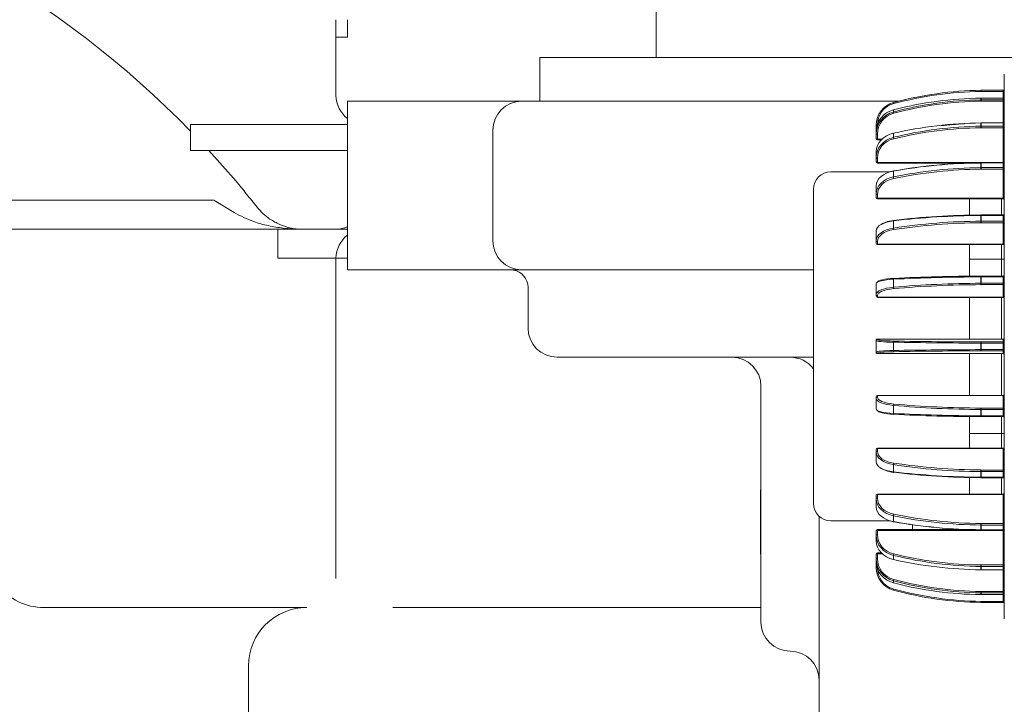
# Model space of a CAD drawing. Header units: millimetres. Extents: x 2665 to 40538, y 289 to 6965.
# Tile 34 of 68: x 4954 to 5124, y 5104 to 5222. Entities that reach past the tile are written whole.
import ezdxf

# ---------------------------------------------------------------- set-up
doc = ezdxf.new("R2010")
doc.units = ezdxf.units.MM
doc.header["$LTSCALE"] = 10

# ---------------------------------------------------------------- blocks, each defined once
blk = doc.blocks.new('top')
at = {"color": 7, "linetype": 'Continuous', "lineweight": 15}
for p, q in [((15606.76, 4416.13), (15606.76, 4401.13)), ((15551.76, 4404.63), (15551.76, 4407.63)), ((15553.76, 4407.63), (15553.76, 4404.63)), ((15551.76, 4404.63), (15551.76, 4394.63)), ((15553.76, 4404.63), (15551.76, 4404.63)), ((15586.76, 4401.13), (15586.76, 4393.63)), ((15586.76, 4401.13), (15669.19, 4401.13)), ((15666.56, 4396.5), (15666.56, 4398.29)), ((15662.58, 4395.5), (15662.58, 4395.31)), ((15662.58, 4395.5), (15666.36, 4395.5)), ((15666.36, 4395.31), (15662.58, 4395.31)), ((15666.36, 4395.5), (15666.36, 4395.31)), ((15666.56, 4390.63), (15666.56, 4396.5)), ((15553.76, 4393.63), (15553.76, 4388.63)), ((15553.76, 4393.63), (15573.79, 4393.63)), ((15573.79, 4393.63), (15583.66, 4393.63)), ((15583.66, 4393.63), (15648.44, 4393.63)), ((15662.53, 4393.85), (15662.53, 4394.14)), ((15666.36, 4394.15), (15662.58, 4394.15)), ((15662.58, 4394.14), (15662.58, 4393.85)), ((15666.36, 4394.14), (15662.58, 4394.14)), ((15662.58, 4393.85), (15666.36, 4393.85)), ((15662.58, 4393.85), (15662.58, 4393.62)), ((15666.36, 4393.62), (15662.58, 4393.62)), ((15666.36, 4393.85), (15666.36, 4394.14)), ((15666.36, 4393.85), (15666.36, 4393.62)), ((15647.5, 4392.14), (15647.5, 4391.77)), ((15666.56, 4384.51), (15666.56, 4390.63)), ((15526.76, 4389.63), (15526.76, 4385.13)), ((15553.76, 4389.63), (15526.76, 4389.63)), ((15553.76, 4388.63), (15553.76, 4369.63)), ((15578.72, 4388.63), (15578.72, 4369.63)), ((15644.56, 4388.7), (15644.56, 4389.52)), ((15662.53, 4389.32), (15662.53, 4389.88)), ((15666.36, 4389.91), (15662.58, 4389.91)), ((15662.58, 4389.88), (15662.58, 4389.32)), ((15666.36, 4389.88), (15662.58, 4389.88)), ((15662.58, 4389.32), (15666.36, 4389.32)), ((15662.58, 4389.32), (15662.58, 4389.06)), ((15666.36, 4389.06), (15662.58, 4389.06)), ((15666.36, 4389.32), (15666.36, 4389.88)), ((15666.36, 4389.32), (15666.36, 4389.06)), ((15666.36, 4383.11), (15666.36, 4389.06)), ((15644.56, 4387.97), (15644.56, 4388.48)), ((15644.56, 4387.16), (15644.56, 4387.97)), ((15644.76, 4387.94), (15644.76, 4387.12)), ((15644.76, 4386.96), (15645.4, 4386.96)), ((15647.5, 4388.13), (15647.5, 4387.41)), ((15553.76, 4385.13), (15526.76, 4385.13)), ((15529.94, 4385.13), (15534.6, 4379.86)), ((15644.56, 4383.94), (15644.56, 4384.92)), ((15644.56, 4383.19), (15644.56, 4383.94)), ((15644.76, 4383.85), (15644.76, 4383.11)), ((15666.56, 4381.02), (15666.56, 4384.51)), ((15644.76, 4383.11), (15666.36, 4383.11)), ((15644.76, 4382.99), (15644.76, 4383.02)), ((15644.76, 4382.99), (15661.6, 4382.99)), ((15662.53, 4382.21), (15662.53, 4383.01)), ((15666.36, 4383.07), (15662.58, 4383.07)), ((15662.58, 4383.01), (15662.58, 4382.21)), ((15666.36, 4383.01), (15662.58, 4383.01)), ((15662.58, 4382.21), (15666.36, 4382.21)), ((15662.58, 4382.21), (15662.58, 4381.94)), ((15666.36, 4381.94), (15662.58, 4381.94)), ((15666.36, 4382.21), (15666.36, 4383.01)), ((15666.36, 4382.21), (15666.36, 4381.94)), ((15666.36, 4376.94), (15666.36, 4381.94)), ((15646.97, 4381.5), (15636.76, 4381.5)), ((15647.5, 4381.62), (15647.5, 4380.61)), ((15666.56, 4378.29), (15666.56, 4381.02)), ((15633.76, 4324.5), (15633.76, 4378.5)), ((15644.56, 4377.7), (15644.56, 4379.08)), ((15644.56, 4377.07), (15644.56, 4377.7)), ((15644.76, 4377.56), (15644.76, 4376.94)), ((15644.76, 4376.94), (15666.36, 4376.94)), ((15644.76, 4376.87), (15666.36, 4376.87)), ((15660.56, 4374.04), (15660.56, 4376.93)), ((15666.56, 4378.29), (15666.56, 4377.5)), ((15666.56, 4377.5), (15666.56, 4371.5)), ((15341.76, 4376.63), (15530.78, 4376.63)), ((15534.29, 4374.48), (15530.78, 4376.63)), ((15662.53, 4373.01), (15662.53, 4373.98)), ((15666.36, 4374.08), (15662.58, 4374.08)), ((15662.58, 4373.98), (15662.58, 4373.01)), ((15666.36, 4373.98), (15662.58, 4373.98)), ((15666.36, 4373.01), (15666.36, 4373.98)), ((15481.76, 4371.63), (15541.76, 4371.63)), ((15541.76, 4371.63), (15541.76, 4366.63)), ((15541.76, 4371.63), (15553.76, 4371.63)), ((15647.5, 4373.06), (15647.5, 4371.82)), ((15662.58, 4373.01), (15666.36, 4373.01)), ((15662.58, 4373.01), (15662.58, 4372.74)), ((15666.36, 4372.74), (15662.58, 4372.74)), ((15666.36, 4373.01), (15666.36, 4372.74)), ((15666.36, 4369.03), (15666.36, 4372.74)), ((15644.56, 4369.66), (15644.56, 4371.35)), ((15666.56, 4326.5), (15666.56, 4371.5)), ((15553.76, 4369.63), (15553.76, 4364.63)), ((15644.56, 4369.2), (15644.56, 4369.66)), ((15644.76, 4369.5), (15644.76, 4369.03)), ((15644.76, 4369.03), (15666.36, 4369.03)), ((15644.76, 4369.03), (15644.76, 4369)), ((15644.76, 4369), (15666.36, 4369)), ((15660.56, 4366.5), (15660.56, 4369)), ((15551.76, 4366.63), (15541.76, 4366.63)), ((15551.76, 4366.63), (15551.76, 4311.63)), ((15666.06, 4366.5), (15660.56, 4366.5)), ((15660.56, 4363.56), (15660.56, 4366.5)), ((15666.06, 4366.5), (15666.56, 4366.5)), ((15573.79, 4364.63), (15553.76, 4364.63)), ((15583.66, 4364.63), (15573.79, 4364.63)), ((15633.76, 4364.63), (15583.66, 4364.63)), ((15662.53, 4362.34), (15662.53, 4363.43)), ((15666.36, 4363.58), (15662.58, 4363.58)), ((15662.58, 4363.43), (15662.58, 4362.34)), ((15666.36, 4363.43), (15662.58, 4363.43)), ((15666.36, 4362.34), (15666.36, 4363.43)), ((15584.76, 4361.63), (15584.76, 4354.63)), ((15644.56, 4360.4), (15644.56, 4362.28)), ((15647.5, 4363.03), (15647.5, 4361.65)), ((15662.58, 4362.34), (15662.58, 4362.1)), ((15662.58, 4362.34), (15666.36, 4362.34)), ((15666.36, 4362.1), (15662.58, 4362.1)), ((15666.36, 4362.34), (15666.36, 4362.1)), ((15666.36, 4359.94), (15666.36, 4362.1)), ((15644.56, 4360.12), (15644.56, 4360.4)), ((15644.76, 4360.21), (15644.76, 4359.94)), ((15644.76, 4359.94), (15666.36, 4359.94)), ((15644.76, 4359.92), (15666.36, 4359.92)), ((15660.56, 4352.73), (15660.56, 4359.92)), ((15644.56, 4352.47), (15644.56, 4352.53)), ((15644.56, 4350.52), (15644.56, 4352.47)), ((15666.36, 4352.73), (15644.76, 4352.73)), ((15644.76, 4352.73), (15644.76, 4352.67)), ((15666.36, 4352.73), (15644.76, 4352.73)), ((15647.5, 4352.21), (15647.5, 4350.78)), ((15662.53, 4350.93), (15662.53, 4352.06)), ((15662.58, 4352.26), (15666.36, 4352.26)), ((15662.58, 4352.26), (15662.58, 4352.06)), ((15662.58, 4352.06), (15662.58, 4350.93)), ((15666.36, 4352.06), (15662.58, 4352.06)), ((15666.36, 4352.26), (15666.36, 4352.73)), ((15666.36, 4352.26), (15666.36, 4352.06)), ((15666.56, 4352.06), (15666.36, 4352.06)), ((15666.36, 4350.93), (15666.36, 4352.06)), ((15644.56, 4350.46), (15644.56, 4350.52)), ((15644.76, 4350.32), (15644.76, 4350.26)), ((15644.76, 4350.26), (15666.36, 4350.26)), ((15644.76, 4350.26), (15666.36, 4350.26)), ((15660.56, 4343.07), (15660.56, 4350.26)), ((15662.58, 4350.93), (15662.58, 4350.73)), ((15662.58, 4350.93), (15666.36, 4350.93)), ((15666.36, 4350.73), (15662.58, 4350.73)), ((15666.36, 4350.93), (15666.56, 4350.93)), ((15666.36, 4350.93), (15666.36, 4350.73)), ((15666.36, 4350.26), (15666.36, 4350.73)), ((15633.76, 4349.63), (15589.76, 4349.63)), ((15624.76, 4316.63), (15624.76, 4344.63)), ((15666.36, 4343.07), (15644.76, 4343.07)), ((15644.76, 4343.06), (15644.76, 4342.79)), ((15666.36, 4343.06), (15644.76, 4343.06)), ((15666.36, 4340.89), (15666.36, 4343.06)), ((15644.56, 4342.6), (15644.56, 4342.87)), ((15644.56, 4340.71), (15644.56, 4342.6)), ((15647.5, 4341.34), (15647.5, 4339.97)), ((15662.53, 4339.56), (15662.53, 4340.65)), ((15662.58, 4340.89), (15666.36, 4340.89)), ((15662.58, 4340.89), (15662.58, 4340.65)), ((15666.36, 4340.65), (15662.58, 4340.65)), ((15662.58, 4340.65), (15662.58, 4339.56)), ((15662.58, 4339.56), (15666.36, 4339.56)), ((15666.36, 4340.89), (15666.36, 4340.65)), ((15666.36, 4339.56), (15666.36, 4340.65)), ((15660.56, 4336.5), (15660.56, 4339.43)), ((15662.58, 4339.42), (15666.36, 4339.42)), ((15660.56, 4336.5), (15666.06, 4336.5)), ((15660.56, 4333.99), (15660.56, 4336.5)), ((15666.06, 4336.5), (15666.56, 4336.5)), ((15644.56, 4333.33), (15644.56, 4333.79)), ((15644.56, 4331.64), (15644.56, 4333.33)), ((15666.36, 4333.99), (15644.76, 4333.99)), ((15644.76, 4333.96), (15644.76, 4333.49)), ((15666.36, 4333.96), (15644.76, 4333.96)), ((15666.36, 4330.25), (15666.36, 4333.96)), ((15647.5, 4331.17), (15647.5, 4329.93)), ((15662.53, 4329.01), (15662.53, 4329.98)), ((15662.58, 4330.25), (15662.58, 4329.98)), ((15662.58, 4330.25), (15666.36, 4330.25)), ((15666.36, 4329.98), (15662.58, 4329.98)), ((15662.58, 4329.98), (15662.58, 4329.01)), ((15666.36, 4330.25), (15666.36, 4329.98)), ((15666.36, 4329.01), (15666.36, 4329.98)), ((15660.56, 4326.12), (15660.56, 4328.95)), ((15662.58, 4329.01), (15666.36, 4329.01)), ((15662.58, 4328.91), (15666.36, 4328.91)), ((15624.67, 4316.63), (15624.67, 4326.63)), ((15666.36, 4326.12), (15644.76, 4326.12)), ((15644.76, 4326.05), (15644.76, 4325.43)), ((15666.36, 4326.05), (15644.76, 4326.05)), ((15666.36, 4321.05), (15666.36, 4326.05)), ((15666.56, 4324.7), (15666.56, 4326.5)), ((15644.56, 4325.3), (15644.56, 4325.92)), ((15644.56, 4323.92), (15644.56, 4325.3)), ((15666.56, 4321.97), (15666.56, 4324.7)), ((15634.76, 4287.63), (15634.76, 4322.26)), ((15636.76, 4321.5), (15646.97, 4321.5)), ((15647.5, 4322.38), (15647.5, 4321.37)), ((15662.58, 4321.05), (15666.36, 4321.05)), ((15662.58, 4321.05), (15662.58, 4320.78)), ((15666.36, 4321.05), (15666.36, 4320.78)), ((15666.56, 4318.48), (15666.56, 4321.97)), ((15644.56, 4319.05), (15644.56, 4319.8)), ((15661.6, 4320), (15644.76, 4320)), ((15644.76, 4319.88), (15644.76, 4319.14)), ((15666.36, 4319.88), (15644.76, 4319.88)), ((15662.53, 4319.98), (15662.53, 4320.78)), ((15666.36, 4320.78), (15662.58, 4320.78)), ((15662.58, 4320.78), (15662.58, 4319.98)), ((15662.58, 4319.98), (15666.36, 4319.98)), ((15662.58, 4319.93), (15666.36, 4319.93)), ((15666.36, 4319.98), (15666.36, 4320.78)), ((15666.36, 4313.93), (15666.36, 4319.88)), ((15644.56, 4318.08), (15644.56, 4319.05)), ((15666.56, 4312.36), (15666.56, 4318.48)), ((15624.76, 4304.13), (15624.76, 4316.63)), ((15644.56, 4315.02), (15644.56, 4315.83)), ((15645.4, 4316.03), (15644.76, 4316.03)), ((15644.76, 4315.87), (15644.76, 4315.05)), ((15644.56, 4314.51), (15644.56, 4315.02)), ((15644.56, 4313.47), (15644.56, 4314.3)), ((15647.5, 4315.58), (15647.5, 4314.86)), ((15662.53, 4313.11), (15662.53, 4313.67)), ((15662.58, 4313.93), (15666.36, 4313.93)), ((15662.58, 4313.93), (15662.58, 4313.67)), ((15666.36, 4313.67), (15662.58, 4313.67)), ((15662.58, 4313.67), (15662.58, 4313.11)), ((15662.58, 4313.11), (15666.36, 4313.11)), ((15662.58, 4313.08), (15666.36, 4313.08)), ((15666.36, 4313.93), (15666.36, 4313.67)), ((15666.36, 4313.11), (15666.36, 4313.67)), ((15647.5, 4311.22), (15647.5, 4310.85)), ((15666.56, 4311.5), (15666.56, 4312.36)), ((15666.56, 4311.5), (15666.56, 4305.5)), ((15662.53, 4308.85), (15662.53, 4309.14)), ((15662.58, 4309.37), (15666.36, 4309.37)), ((15662.58, 4309.37), (15662.58, 4309.14)), ((15666.36, 4309.14), (15662.58, 4309.14)), ((15662.58, 4309.14), (15662.58, 4308.85)), ((15666.36, 4309.37), (15666.36, 4309.14)), ((15666.36, 4308.85), (15666.36, 4309.14)), ((15662.58, 4308.85), (15666.36, 4308.85)), ((15662.58, 4308.84), (15666.36, 4308.84)), ((15662.58, 4307.68), (15666.36, 4307.68)), ((15662.58, 4307.68), (15662.58, 4307.5)), ((15666.36, 4307.5), (15662.58, 4307.5)), ((15666.36, 4307.68), (15666.36, 4307.5)), ((15541.76, 4306.63), (15501.56, 4306.63)), ((15546.76, 4306.63), (15541.76, 4306.63)), ((15624.76, 4306.63), (15561.53, 4306.63)), ((15666.56, 4305.5), (15666.56, 4304.7)), ((15536.76, 4274.13), (15536.76, 4296.63))]:
    blk.add_line(p, q, dxfattribs=at)
at = {"color": 8, "linetype": 'Continuous', "lineweight": 15}
for p, q in [((15666.36, 4394.15), (15666.36, 4395.31)), ((15662.58, 4394.15), (15662.58, 4394.14)), ((15666.36, 4394.15), (15666.36, 4394.14)), ((15666.36, 4389.91), (15666.36, 4393.62)), ((15662.58, 4389.91), (15662.58, 4389.88)), ((15666.36, 4389.91), (15666.36, 4389.88)), ((15644.76, 4387.12), (15645.56, 4387.12)), ((15644.76, 4387.12), (15644.76, 4386.96)), ((15644.76, 4383.11), (15644.76, 4382.99)), ((15662.58, 4383.07), (15662.58, 4383.01)), ((15666.36, 4383.11), (15666.36, 4383.07)), ((15666.36, 4383.07), (15666.36, 4383.01)), ((15644.76, 4376.94), (15644.76, 4376.87)), ((15666.06, 4374.08), (15666.06, 4376.87)), ((15666.36, 4376.94), (15666.36, 4376.87)), ((15662.58, 4374.08), (15662.58, 4373.98)), ((15666.36, 4374.08), (15666.36, 4373.98)), ((15666.06, 4366.5), (15666.06, 4369)), ((15666.36, 4369.03), (15666.36, 4369)), ((15553.76, 4366.63), (15551.76, 4366.63)), ((15666.06, 4363.58), (15666.06, 4366.5)), ((15662.58, 4363.58), (15662.58, 4363.43)), ((15666.36, 4363.58), (15666.36, 4363.43)), ((15644.76, 4359.94), (15644.76, 4359.92)), ((15666.06, 4352.73), (15666.06, 4359.92)), ((15666.36, 4359.94), (15666.36, 4359.92)), ((15644.76, 4352.73), (15644.76, 4352.73)), ((15666.36, 4352.73), (15666.36, 4352.73)), ((15644.76, 4350.26), (15644.76, 4350.26)), ((15666.06, 4343.07), (15666.06, 4350.26)), ((15666.36, 4350.26), (15666.36, 4350.26)), ((15633.76, 4349.59), (15633.32, 4349.63)), ((15644.76, 4343.07), (15644.76, 4343.06)), ((15666.36, 4343.07), (15666.36, 4343.06)), ((15662.58, 4339.56), (15662.58, 4339.42)), ((15666.36, 4339.56), (15666.36, 4339.42)), ((15666.06, 4336.5), (15666.06, 4339.42)), ((15666.06, 4333.99), (15666.06, 4336.5)), ((15644.76, 4333.99), (15644.76, 4333.96)), ((15666.36, 4333.99), (15666.36, 4333.96)), ((15662.58, 4329.01), (15662.58, 4328.91)), ((15666.06, 4326.12), (15666.06, 4328.91)), ((15666.36, 4329.01), (15666.36, 4328.91)), ((15624.67, 4326.63), (15624.76, 4327.21)), ((15624.67, 4326.63), (15624.76, 4326.63)), ((15644.76, 4326.12), (15644.76, 4326.05)), ((15666.36, 4326.12), (15666.36, 4326.05)), ((15644.76, 4320), (15644.76, 4319.88)), ((15650.78, 4320), (15650.78, 4320.84)), ((15662.58, 4319.98), (15662.58, 4319.93)), ((15666.36, 4319.98), (15666.36, 4319.93)), ((15666.36, 4319.93), (15666.36, 4319.88)), ((15624.67, 4316.63), (15624.76, 4316.63)), ((15644.76, 4316.03), (15644.76, 4315.87)), ((15645.56, 4315.87), (15644.76, 4315.87)), ((15662.58, 4313.11), (15662.58, 4313.08)), ((15666.36, 4313.11), (15666.36, 4313.08)), ((15666.36, 4309.37), (15666.36, 4313.08)), ((15662.58, 4308.85), (15662.58, 4308.84)), ((15666.36, 4308.85), (15666.36, 4308.84)), ((15666.36, 4307.68), (15666.36, 4308.84))]:
    blk.add_line(p, q, dxfattribs=at)
at = {"color": 7, "linetype": 'Continuous', "lineweight": 15, "flags": 128}
for points in [[(15662.53, 4394.15), (15662.53, 4394.15), (15662.53, 4394.14)], [(15644.56, 4388.7), (15644.56, 4388.66), (15644.56, 4388.65)], [(15666.36, 4389.06), (15666.4, 4389.06), (15666.43, 4389.05), (15666.47, 4389.04), (15666.5, 4389.03), (15666.52, 4389.02), (15666.54, 4389), (15666.55, 4388.99), (15666.56, 4388.97)], [(15644.56, 4383.94), (15644.56, 4383.92), (15644.57, 4383.91), (15644.59, 4383.89), (15644.62, 4383.88), (15644.65, 4383.87), (15644.68, 4383.86), (15644.72, 4383.85), (15644.76, 4383.85)], [(15644.76, 4383.11), (15644.72, 4383.11), (15644.68, 4383.11), (15644.65, 4383.12), (15644.62, 4383.13), (15644.59, 4383.15), (15644.57, 4383.16), (15644.56, 4383.18), (15644.56, 4383.19)], [(15666.36, 4381.94), (15666.4, 4381.94), (15666.43, 4381.93), (15666.47, 4381.92), (15666.5, 4381.9), (15666.52, 4381.88), (15666.54, 4381.86), (15666.55, 4381.83), (15666.56, 4381.81)], [(15647.56, 4381.63), (15647.55, 4381.65), (15647.54, 4381.67), (15647.53, 4381.68), (15647.52, 4381.68), (15647.51, 4381.67), (15647.51, 4381.66), (15647.51, 4381.64), (15647.5, 4381.62)], [(15644.56, 4377.7), (15644.56, 4377.67), (15644.57, 4377.65), (15644.59, 4377.62), (15644.62, 4377.6), (15644.65, 4377.59), (15644.68, 4377.57), (15644.72, 4377.57), (15644.76, 4377.56)], [(15644.76, 4376.94), (15644.72, 4376.94), (15644.68, 4376.95), (15644.65, 4376.96), (15644.62, 4376.98), (15644.59, 4377), (15644.57, 4377.02), (15644.56, 4377.04), (15644.56, 4377.07)], [(15666.36, 4376.94), (15666.4, 4376.93), (15666.43, 4376.93), (15666.47, 4376.92), (15666.5, 4376.9), (15666.52, 4376.88), (15666.54, 4376.86), (15666.55, 4376.83), (15666.56, 4376.81)], [(15666.56, 4374.08), (15666.55, 4374.06), (15666.54, 4374.05), (15666.52, 4374.03), (15666.5, 4374.01), (15666.47, 4374), (15666.43, 4373.99), (15666.4, 4373.99), (15666.36, 4373.98)], [(15647.56, 4373.14), (15647.55, 4373.15), (15647.54, 4373.16), (15647.53, 4373.16), (15647.52, 4373.15), (15647.51, 4373.14), (15647.51, 4373.11), (15647.51, 4373.09), (15647.5, 4373.06)], [(15666.36, 4373.01), (15666.4, 4373.01), (15666.43, 4373.02), (15666.47, 4373.02), (15666.5, 4373.04), (15666.52, 4373.05), (15666.54, 4373.07), (15666.55, 4373.09), (15666.56, 4373.11)], [(15647.56, 4363.17), (15647.55, 4363.18), (15647.54, 4363.17), (15647.53, 4363.16), (15647.52, 4363.15), (15647.51, 4363.12), (15647.51, 4363.09), (15647.51, 4363.06), (15647.5, 4363.03)], [(15647.5, 4339.97), (15647.51, 4339.93), (15647.51, 4339.9), (15647.51, 4339.87), (15647.52, 4339.85), (15647.53, 4339.83), (15647.54, 4339.82), (15647.55, 4339.82), (15647.56, 4339.82)], [(15647.5, 4329.93), (15647.51, 4329.9), (15647.51, 4329.88), (15647.51, 4329.86), (15647.52, 4329.84), (15647.53, 4329.83), (15647.54, 4329.83), (15647.55, 4329.84), (15647.56, 4329.85)], [(15666.56, 4329.88), (15666.55, 4329.9), (15666.54, 4329.92), (15666.52, 4329.94), (15666.5, 4329.95), (15666.47, 4329.97), (15666.43, 4329.98), (15666.4, 4329.98), (15666.36, 4329.98)], [(15666.36, 4329.01), (15666.4, 4329.01), (15666.43, 4329), (15666.47, 4328.99), (15666.5, 4328.98), (15666.52, 4328.96), (15666.54, 4328.95), (15666.55, 4328.93), (15666.56, 4328.91)], [(15644.56, 4325.92), (15644.56, 4325.95), (15644.57, 4325.97), (15644.59, 4326), (15644.62, 4326.02), (15644.65, 4326.03), (15644.68, 4326.04), (15644.72, 4326.05), (15644.76, 4326.05)], [(15666.56, 4326.19), (15666.55, 4326.16), (15666.54, 4326.14), (15666.52, 4326.11), (15666.5, 4326.09), (15666.47, 4326.08), (15666.43, 4326.06), (15666.4, 4326.06), (15666.36, 4326.05)], [(15644.76, 4325.43), (15644.72, 4325.43), (15644.68, 4325.42), (15644.65, 4325.41), (15644.62, 4325.39), (15644.59, 4325.37), (15644.57, 4325.35), (15644.56, 4325.32), (15644.56, 4325.3)], [(15647.5, 4321.37), (15647.51, 4321.35), (15647.51, 4321.33), (15647.51, 4321.32), (15647.52, 4321.31), (15647.53, 4321.31), (15647.54, 4321.32), (15647.55, 4321.34), (15647.56, 4321.36)], [(15666.56, 4321.19), (15666.55, 4321.16), (15666.54, 4321.14), (15666.52, 4321.11), (15666.5, 4321.09), (15666.47, 4321.08), (15666.43, 4321.06), (15666.4, 4321.06), (15666.36, 4321.05)], [(15644.56, 4319.8), (15644.56, 4319.81), (15644.57, 4319.83), (15644.59, 4319.85), (15644.62, 4319.86), (15644.65, 4319.87), (15644.68, 4319.88), (15644.72, 4319.88), (15644.76, 4319.88)], [(15644.76, 4319.14), (15644.72, 4319.14), (15644.68, 4319.13), (15644.65, 4319.12), (15644.62, 4319.11), (15644.59, 4319.1), (15644.57, 4319.08), (15644.56, 4319.07), (15644.56, 4319.05)], [(15644.56, 4314.34), (15644.56, 4314.33), (15644.56, 4314.3)], [(15666.56, 4314.02), (15666.55, 4314), (15666.54, 4313.99), (15666.52, 4313.97), (15666.5, 4313.96), (15666.47, 4313.95), (15666.43, 4313.94), (15666.4, 4313.93), (15666.36, 4313.93)], [(15662.53, 4308.85), (15662.53, 4308.84), (15662.53, 4308.84)]]:
    blk.add_lwpolyline(points, dxfattribs=at)
at = {"color": 8, "linetype": 'Continuous', "lineweight": 15, "flags": 128}
for points in [[(15644.56, 4388.7), (15644.56, 4388.7), (15644.56, 4388.7)], [(15644.56, 4314.3), (15644.56, 4314.29), (15644.56, 4314.29)]]:
    blk.add_lwpolyline(points, dxfattribs=at)
at = {"color": 7, "linetype": 'Continuous', "lineweight": 15}
for centre, radius, start, end in [((15406.76, 4271.63), 167.5, 44.2405, 237.4991), ((15663.31, 4335.5), 60, 90.7406, 105.2707), ((15663.31, 4335.51), 59.8, 90.7406, 105.2707), ((15617.22, 4394.77), 45.32, 0.6824, 0.9172), ((15662.58, 4391.5), 4, 90, 90.7406), ((15662.58, 4391.51), 3.8, 90, 90.7406), ((15666.36, 4395.7), 0.2, 270, 0), ((15666.41, 4396.02), 0.714, 265.9991, 282.1503), ((15556.76, 4394.63), 5, 180, 233.1301), ((15583.69, 4388.66), 4.97, 90.3802, 180.375), ((15705.04, 4394.21), 42.51, 180.4873, 180.7987), ((15666.36, 4394.35), 0.2, 270, 0), ((15666.36, 4394.34), 0.197, 269.0167, 359.003), ((15666.36, 4394.05), 0.197, 269.0167, 359.003), ((15666.41, 4393.33), 0.296, 59.1842, 99.3683), ((15648.56, 4389.52), 4, 105.2707, 180), ((15648.56, 4389.54), 3.8, 105.2707, 180), ((15645.22, 4392.61), 2.41, 14.2086, 18.6416), ((15649.4, 4392.1), 1.92, 189.7866, 196.6533), ((15662.88, 4389.89), 0.352, 176.8621, 181.2266), ((15689.13, 4389.45), 26.6, 180.2893, 180.8508), ((15666.36, 4390.11), 0.2, 270, 0), ((15666.37, 4390.07), 0.188, 266.1794, 355.6144), ((15666.37, 4389.51), 0.188, 266.1817, 355.6121), ((15644.71, 4388.23), 0.296, 239.1996, 279.3601), ((15644.71, 4387.42), 0.296, 239.1996, 279.3601), ((15644.75, 4387.16), 0.197, 181.0121, 270.9745), ((15648.75, 4387.54), 1.25, 185.7199, 197.6679), ((15644.75, 4383.21), 0.188, 184.4038, 273.8108), ((15663.37, 4383.02), 0.837, 177.1199, 181.1314), ((15682.87, 4382.27), 20.33, 180.1615, 180.9292), ((15666.36, 4383.27), 0.2, 270, 0), ((15666.38, 4383.18), 0.178, 261.9449, 348.5931), ((15666.38, 4382.39), 0.178, 261.9399, 348.5953), ((15636.76, 4378.5), 3, 90, 180), ((15648.48, 4380.66), 0.976, 183.1158, 199.1711), ((15644.76, 4377.07), 0.2, 180, 270), ((15666.36, 4376.67), 0.2, 0, 90), ((15666.36, 4374.28), 0.2, 270, 0), ((15551.76, 4376.63), 5, 270, 293.5782), ((15648.23, 4371.83), 0.728, 180.7803, 201.9461), ((15677.27, 4373.02), 14.74, 180.0429, 181.0755), ((15666.37, 4372.56), 0.185, 5.8588, 94.8702), ((15556.76, 4366.63), 5, 126.8699, 180), ((15583.69, 4369.6), 4.97, 179.625, 269.6199), ((15644.74, 4369.68), 0.185, 185.8764, 274.861), ((15644.74, 4369.22), 0.185, 185.8725, 274.8649), ((15666.37, 4368.85), 0.185, 5.8627, 94.8663), ((15666.36, 4368.8), 0.2, 0, 90), ((15581.76, 4361.63), 3, 0, 81.0321), ((15666.36, 4363.78), 0.2, 270, 0), ((15666.4, 4363.66), 0.237, 258.6252, 310.3976), ((15647.99, 4361.63), 0.482, 177.7185, 207.1454), ((15671.83, 4362.32), 9.3, 179.8752, 181.3588), ((15666.4, 4362.57), 0.237, 258.6221, 310.4047), ((15666.36, 4361.9), 0.195, 1.6514, 91.5787), ((15644.75, 4360.4), 0.195, 181.6645, 271.5741), ((15644.75, 4360.13), 0.195, 181.6645, 271.5741), ((15666.36, 4359.74), 0.195, 1.6514, 91.5787), ((15666.36, 4359.72), 0.2, 0, 90), ((15589.76, 4354.63), 5, 180, 270), ((15644.76, 4352.53), 0.2, 90, 180), ((15644.76, 4352.53), 0.2, 89.9259, 179.9267), ((15644.76, 4352.47), 0.2, 89.9259, 179.9267), ((15647.77, 4352.25), 0.265, 142.3384, 188.0787), ((15667.13, 4352.1), 4.6, 178.0132, 180.4975), ((15666.36, 4352.93), 0.2, 270, 0), ((15666.36, 4352.93), 0.2, 269.9216, 359.9395), ((15666.36, 4352.46), 0.2, 269.9216, 359.9395), ((15644.76, 4350.52), 0.2, 180.0745, 270.0708), ((15644.76, 4350.46), 0.2, 180.0733, 270.0741), ((15647.77, 4350.74), 0.265, 171.9204, 217.6626), ((15667.13, 4350.89), 4.6, 179.5023, 181.987), ((15666.36, 4350.53), 0.2, 0.0596, 90.0772), ((15666.36, 4350.06), 0.2, 0, 90), ((15666.36, 4350.06), 0.2, 0.0596, 90.0772), ((15619.76, 4344.63), 5, 0, 90), ((15629.76, 4344.63), 5, 36.8699, 90), ((15644.76, 4342.87), 0.2, 90, 180), ((15644.75, 4342.86), 0.195, 88.4259, 178.3355), ((15666.36, 4343.27), 0.2, 270, 0), ((15666.36, 4343.25), 0.195, 268.4213, 358.3486), ((15644.75, 4342.59), 0.195, 88.4259, 178.3355), ((15647.99, 4341.36), 0.482, 152.853, 182.2824), ((15671.83, 4340.67), 9.3, 178.6411, 180.1249), ((15666.36, 4341.09), 0.195, 268.4213, 358.3486), ((15666.4, 4340.42), 0.237, 49.5953, 101.3779), ((15666.4, 4339.33), 0.237, 49.5953, 101.3779), ((15666.36, 4339.22), 0.2, 0, 90), ((15644.76, 4333.79), 0.2, 90, 180), ((15644.74, 4333.77), 0.185, 85.1371, 174.1255), ((15644.74, 4333.31), 0.185, 85.1376, 174.125), ((15666.36, 4334.19), 0.2, 270, 0), ((15666.37, 4334.14), 0.185, 265.1305, 354.1405), ((15648.23, 4331.16), 0.728, 158.054, 179.2194), ((15677.27, 4329.97), 14.74, 178.9244, 179.9571), ((15666.37, 4330.43), 0.185, 265.1317, 354.1393), ((15666.36, 4328.71), 0.2, 0, 90), ((15644.76, 4325.92), 0.2, 90, 180), ((15666.36, 4326.32), 0.2, 270, 0), ((15636.76, 4324.5), 3, 180, 270), ((15648.48, 4322.33), 0.976, 160.8295, 176.8833), ((15682.86, 4320.72), 20.33, 179.0708, 179.8385), ((15644.76, 4319.8), 0.2, 90, 180), ((15663.2, 4319.97), 0.667, 178.3562, 183.3925), ((15666.38, 4320.61), 0.178, 11.4089, 98.056), ((15666.38, 4319.81), 0.178, 11.4061, 98.0587), ((15666.36, 4319.73), 0.2, 0, 90), ((15644.76, 4315.83), 0.2, 90, 180), ((15644.71, 4315.58), 0.296, 80.6404, 120.8019), ((15648.75, 4315.45), 1.25, 162.3321, 174.2801), ((15644.71, 4314.76), 0.296, 80.641, 120.8034), ((15648.56, 4313.47), 4, 180, 254.7293), ((15648.56, 4313.45), 3.8, 180, 254.7293), ((15689.13, 4313.54), 26.6, 179.1492, 179.7107), ((15662.88, 4313.1), 0.352, 178.7722, 183.139), ((15666.37, 4313.49), 0.188, 4.3878, 93.8172), ((15666.37, 4312.92), 0.188, 4.3891, 93.8171), ((15666.36, 4312.88), 0.2, 0, 90), ((15649.4, 4310.89), 1.92, 163.3467, 170.2134), ((15501.56, 4316.63), 10, 218.6598, 270), ((15645.22, 4310.38), 2.41, 341.358, 345.7918), ((15663.31, 4367.49), 60, 254.7293, 269.2594), ((15663.31, 4367.48), 59.8, 254.7293, 269.2594), ((15705.04, 4308.78), 42.51, 179.2013, 179.5127), ((15666.41, 4309.66), 0.296, 260.6331, 300.8124), ((15666.36, 4308.94), 0.197, 0.9969, 90.9812), ((15662.58, 4311.48), 3.8, 269.2594, 270), ((15617.24, 4308.22), 45.29, 359.0827, 359.3177), ((15662.58, 4311.5), 4, 269.2594, 270), ((15666.36, 4308.65), 0.197, 0.9969, 90.9812), ((15666.36, 4308.64), 0.2, 0, 90), ((15666.41, 4306.97), 0.714, 77.8559, 93.9926), ((15666.36, 4307.3), 0.2, 0, 90), ((15546.76, 4296.63), 10, 90, 180), ((15629.76, 4304.13), 5, 180, 270), ((15629.76, 4294.13), 5, 0, 90)]:
    blk.add_arc(centre, radius, start, end, dxfattribs=at)
at = {"color": 8, "linetype": 'Continuous', "lineweight": 15}
for centre, radius, start, end in [((15644.69, 4388.93), 0.61, 87.5409, 102.516), ((15666.36, 4382.7), 0.409, 75.765, 90.3763), ((15664.1, 4374.01), 1.56, 177.3304, 180.9965), ((15665.57, 4363.46), 3.04, 177.7853, 180.5792), ((15664.75, 4339.52), 2.21, 178.8997, 182.7359), ((15664.09, 4328.98), 1.56, 179.0031, 182.6701), ((15666.36, 4320.29), 0.409, 269.6211, 284.2253), ((15644.68, 4313.9), 0.451, 254.8265, 275.1192)]:
    blk.add_arc(centre, radius, start, end, dxfattribs=at)
at = {"color": 7, "linetype": 'Continuous', "lineweight": 15}
for centre, major_axis, ratio, start_param, end_param in [((15663.31, 4337.3), (60, 0), 0.9475, 1.583722, 1.837319), ((15663.31, 4334.79), (60, 0), 0.984351, 1.583722, 1.837319), ((15663.31, 4334.76), (59.8, 0), 0.984413, 1.583722, 1.837319), ((15662.58, 4390.35), (4, 0), 0.948363, 1.570796, 1.583722), ((15662.58, 4389.92), (4, 0), 0.983489, 1.570796, 1.583722), ((15662.58, 4389.88), (3.8, 0), 0.984413, 1.570796, 1.583722), ((15648.56, 4388.48), (4, 0), 0.948363, 1.837319, 3.141593), ((15648.56, 4387.97), (4, 0), 0.983489, 1.837319, 3.141593), ((15648.56, 4387.94), (3.8, 0), 0.984413, 1.837319, 3.141593), ((15663.31, 4340.06), (60, 0), 0.83043, 1.583722, 1.837319), ((15663.31, 4335.23), (60, 0), 0.901621, 1.583722, 1.837319), ((15663.31, 4335.14), (59.8, 0), 0.90174, 1.583722, 1.837319), ((15663.31, 4340.17), (59.8, 0), 0.830311, 1.631156, 1.698209), ((15662.58, 4386.55), (4, 0), 0.832097, 1.570796, 1.583722), ((15662.58, 4385.72), (4, 0), 0.899954, 1.570796, 1.583722), ((15662.58, 4385.63), (3.8, 0), 0.90174, 1.570796, 1.583722), ((15648.56, 4384.92), (4, 0), 0.832097, 1.837319, 3.141593), ((15648.56, 4383.94), (4, 0), 0.899954, 1.837319, 3.141593), ((15648.56, 4383.85), (3.8, 0), 0.90174, 1.837319, 3.141593), ((15663.31, 4343.6), (60, 0), 0.656768, 1.583722, 1.837319), ((15663.31, 4336.77), (60, 0), 0.757446, 1.583722, 1.837319), ((15663.31, 4343.76), (59.8, 0), 0.656599, 1.583722, 1.837319), ((15663.31, 4336.64), (59.8, 0), 0.757614, 1.583722, 1.837319), ((15662.58, 4380.37), (4, 0), 0.659125, 1.570796, 1.583722), ((15662.58, 4379.19), (4, 0), 0.755089, 1.570796, 1.583722), ((15662.58, 4379.06), (3.8, 0), 0.757614, 1.570796, 1.583722), ((15648.56, 4379.08), (4, 0), 0.659125, 1.837319, 3.141593), ((15648.56, 4377.7), (4, 0), 0.755089, 1.837319, 3.141593), ((15648.56, 4377.56), (3.8, 0), 0.757614, 1.837319, 3.141593), ((15648.56, 4379.23), (3.8, 0), 0.656599, 1.837319, 1.967165), ((15663.31, 4347.69), (60, 0), 0.438347, 1.583722, 1.837319), ((15663.31, 4347.87), (59.8, 0), 0.438141, 1.583722, 1.837319), ((15662.58, 4372.22), (4, 0), 0.441234, 1.570796, 1.583722), ((15648.56, 4371.35), (4, 0), 0.441234, 1.837319, 3.141593), ((15648.56, 4369.66), (4, 0), 0.558766, 1.837319, 3.141593), ((15648.56, 4371.53), (3.8, 0), 0.438141, 1.837319, 2.655337), ((15663.31, 4339.31), (60, 0), 0.561653, 1.583722, 1.837319), ((15663.31, 4339.15), (59.8, 0), 0.561859, 1.583722, 1.837319), ((15662.58, 4370.77), (4, 0), 0.558766, 1.570796, 1.583722), ((15662.58, 4370.61), (3.8, 0), 0.561859, 1.570796, 1.583722), ((15648.56, 4369.5), (3.8, 0), 0.561859, 1.837319, 3.141593), ((15648.56, 4362.48), (3.8, 0), 0.189824, 1.837319, 3.071646), ((15663.31, 4352.03), (60, 0), 0.190054, 1.583722, 1.837319), ((15663.31, 4352.22), (59.8, 0), 0.189824, 1.583722, 1.837319), ((15662.58, 4362.66), (4, 0), 0.193274, 1.570796, 1.583722), ((15648.56, 4362.28), (4, 0), 0.193274, 1.837319, 3.141593), ((15648.56, 4360.4), (4, 0), 0.324364, 1.837319, 3.141593), ((15663.31, 4342.69), (60, 0), 0.327584, 1.583722, 1.837319), ((15663.31, 4342.5), (59.8, 0), 0.327814, 1.583722, 1.837319), ((15662.58, 4361.04), (4, 0), 0.324364, 1.570796, 1.583722), ((15662.58, 4360.85), (3.8, 0), 0.327814, 1.570796, 1.583722), ((15648.56, 4360.21), (3.8, 0), 0.327814, 1.837319, 3.141593), ((15648.56, 4352.47), (4, 0), 0.067857, 3.141593, 4.445866), ((15648.56, 4352.67), (3.8, 0), 0.071429, 3.141593, 4.445866), ((15663.31, 4356.33), (60, 0), 0.07119, 4.445866, 4.699463), ((15663.31, 4356.53), (59.8, 0), 0.071429, 4.445866, 4.699463), ((15662.58, 4352.53), (3.8, 0), 0.071429, 4.699463, 4.712389), ((15662.58, 4352.33), (4, 0), 0.067857, 4.699463, 4.712389), ((15648.56, 4350.52), (4, 0), 0.067857, 1.837319, 3.141593), ((15648.56, 4350.32), (3.8, 0), 0.071429, 1.837319, 3.141593), ((15663.31, 4346.66), (60, 0), 0.07119, 1.583722, 1.837319), ((15663.31, 4346.46), (59.8, 0), 0.071429, 1.583722, 1.837319), ((15662.58, 4350.66), (4, 0), 0.067857, 1.570796, 1.583722), ((15662.58, 4350.46), (3.8, 0), 0.071429, 1.570796, 1.583722), ((15648.56, 4342.6), (4, 0), 0.324364, 3.141593, 4.445866), ((15648.56, 4342.79), (3.8, 0), 0.327814, 3.141593, 4.445866), ((15663.31, 4360.31), (60, 0), 0.327584, 4.445866, 4.699463), ((15663.31, 4360.49), (59.8, 0), 0.327814, 4.445866, 4.699463), ((15648.56, 4340.71), (4, 0), 0.193274, 3.141593, 4.445866), ((15648.56, 4340.51), (3.8, 0), 0.189824, 3.21154, 4.445866), ((15663.31, 4350.97), (60, 0), 0.190054, 4.445866, 4.699463), ((15663.31, 4350.77), (59.8, 0), 0.189824, 4.445866, 4.699463), ((15662.58, 4342.14), (3.8, 0), 0.327814, 4.699463, 4.712389), ((15662.58, 4341.95), (4, 0), 0.324364, 4.699463, 4.712389), ((15662.58, 4340.34), (4, 0), 0.193274, 4.699463, 4.712389), ((15648.56, 4333.33), (4, 0), 0.558766, 3.141593, 4.445866), ((15648.56, 4333.49), (3.8, 0), 0.561859, 3.141593, 4.445866), ((15648.56, 4331.64), (4, 0), 0.441234, 3.141593, 4.445866), ((15663.31, 4363.68), (60, 0), 0.561653, 4.445866, 4.699463), ((15663.31, 4363.85), (59.8, 0), 0.561859, 4.445866, 4.699463), ((15648.56, 4331.46), (3.8, 0), 0.438141, 3.627852, 4.445866), ((15663.31, 4355.31), (60, 0), 0.438347, 4.445866, 4.699463), ((15663.31, 4355.13), (59.8, 0), 0.438141, 4.445866, 4.699463), ((15662.58, 4332.38), (3.8, 0), 0.561859, 4.699463, 4.712389), ((15662.58, 4332.22), (4, 0), 0.558766, 4.699463, 4.712389), ((15662.58, 4330.77), (4, 0), 0.441234, 4.699463, 4.712389), ((15648.56, 4325.3), (4, 0), 0.755089, 3.141593, 4.445866), ((15648.56, 4325.43), (3.8, 0), 0.757614, 3.141593, 4.445866), ((15648.56, 4323.92), (4, 0), 0.659125, 3.141593, 4.445866), ((15663.31, 4366.36), (59.8, 0), 0.757614, 4.445866, 4.699463), ((15648.56, 4323.77), (3.8, 0), 0.656599, 4.315954, 4.445866), ((15663.31, 4366.23), (60, 0), 0.757446, 4.445866, 4.699463), ((15663.31, 4359.39), (60, 0), 0.656768, 4.445866, 4.699463), ((15663.31, 4359.24), (59.8, 0), 0.656599, 4.445866, 4.699463), ((15662.58, 4323.93), (3.8, 0), 0.757614, 4.699463, 4.712389), ((15662.58, 4323.8), (4, 0), 0.755089, 4.699463, 4.712389), ((15662.58, 4322.62), (4, 0), 0.659125, 4.699463, 4.712389), ((15648.56, 4319.05), (4, 0), 0.899954, 3.141593, 4.445866), ((15648.56, 4318.08), (4, 0), 0.832097, 3.141593, 4.445866), ((15648.56, 4319.14), (3.8, 0), 0.90174, 3.141593, 4.445866), ((15663.31, 4367.85), (59.8, 0), 0.90174, 4.445866, 4.699463), ((15648.56, 4315.02), (4, 0), 0.983489, 3.141593, 4.445866), ((15648.56, 4314.51), (4, 0), 0.948363, 3.141593, 4.445866), ((15648.56, 4315.05), (3.8, 0), 0.984413, 3.141593, 4.445866), ((15663.31, 4367.77), (60, 0), 0.901621, 4.445866, 4.699463), ((15663.31, 4362.93), (60, 0), 0.83043, 4.445866, 4.699463), ((15662.58, 4317.36), (3.8, 0), 0.90174, 4.699463, 4.712389), ((15662.58, 4317.27), (4, 0), 0.899954, 4.699463, 4.712389), ((15662.58, 4316.44), (4, 0), 0.832097, 4.699463, 4.712389), ((15663.31, 4368.2), (60, 0), 0.984351, 4.445866, 4.699463), ((15663.31, 4365.69), (60, 0), 0.9475, 4.445866, 4.699463), ((15663.31, 4368.24), (59.8, 0), 0.984413, 4.445866, 4.699463), ((15662.58, 4313.11), (3.8, 0), 0.984413, 4.699463, 4.712389), ((15662.58, 4313.08), (4, 0), 0.983489, 4.699463, 4.712389), ((15662.58, 4312.64), (4, 0), 0.948363, 4.699463, 4.712389)]:
    blk.add_ellipse(centre, major_axis=major_axis, ratio=ratio, start_param=start_param, end_param=end_param, dxfattribs=at)
for points, knots in [([(15662.58, 4394.15), (15662.58, 4394.15), (15662.56, 4394.15), (15662.54, 4394.15), (15662.53, 4394.15)], [0, 0, 0, 0, 0.249705, 1, 1, 1, 1]), ([(15662.58, 4389.91), (15662.58, 4389.91), (15662.56, 4389.91), (15662.55, 4389.91), (15662.53, 4389.91)], [0, 0, 0, 0, 0.2499949, 1, 1, 1, 1]), ([(15662.58, 4383.07), (15662.58, 4383.07), (15662.56, 4383.07), (15662.55, 4383.07), (15662.53, 4383.07)], [0, 0, 0, 0, 0.2498472, 1, 1, 1, 1]), ([(15534.6, 4379.86), (15535.21, 4379.12), (15536.46, 4377.63), (15537.63, 4376.17), (15538.22, 4375.43)], [0, 0, 0, 0, 0.492644, 1, 1, 1, 1]), ([(15538.22, 4375.43), (15538.56, 4375.03), (15539.27, 4374.22), (15540.58, 4373.22), (15542.11, 4372.38), (15543.99, 4371.78), (15545.32, 4371.63), (15546.06, 4371.63), (15546.06, 4371.63)], [0, 0, 0, 0, 0.1460772, 0.2968563, 0.5087422, 0.725233, 0.9984332, 1, 1, 1, 1]), ([(15546.06, 4371.63), (15546.06, 4371.63), (15544.94, 4371.63), (15542.96, 4371.74), (15540.15, 4372.2), (15537.28, 4372.93), (15535.38, 4373.91), (15534.29, 4374.48)], [0, 0, 0, 0, 0.0018931, 0.2764594, 0.4904533, 0.7065342, 1, 1, 1, 1]), ([(15662.58, 4374.08), (15662.58, 4374.08), (15662.56, 4374.08), (15662.55, 4374.08), (15662.53, 4374.08)], [0, 0, 0, 0, 0.249694, 1, 1, 1, 1]), ([(15662.58, 4363.58), (15662.58, 4363.58), (15662.56, 4363.58), (15662.55, 4363.58), (15662.53, 4363.58)], [0, 0, 0, 0, 0.2499912, 1, 1, 1, 1]), ([(15662.53, 4339.42), (15662.54, 4339.42), (15662.55, 4339.42), (15662.57, 4339.42), (15662.58, 4339.42)], [0, 0, 0, 0, 0.2500053, 1, 1, 1, 1]), ([(15662.53, 4328.91), (15662.54, 4328.91), (15662.55, 4328.91), (15662.57, 4328.91), (15662.58, 4328.91)], [0, 0, 0, 0, 0.250303, 1, 1, 1, 1]), ([(15662.53, 4319.93), (15662.54, 4319.93), (15662.55, 4319.93), (15662.57, 4319.93), (15662.58, 4319.93)], [0, 0, 0, 0, 0.249865, 1, 1, 1, 1]), ([(15662.53, 4313.08), (15662.54, 4313.08), (15662.55, 4313.08), (15662.57, 4313.08), (15662.58, 4313.08)], [0, 0, 0, 0, 0.250006, 1, 1, 1, 1]), ([(15662.53, 4308.84), (15662.54, 4308.84), (15662.55, 4308.84), (15662.57, 4308.84), (15662.58, 4308.84)], [0, 0, 0, 0, 0.249719, 1, 1, 1, 1])]:
    blk.add_open_spline(points, degree=3, knots=knots, dxfattribs=at)
at = {"color": 8, "linetype": 'Continuous', "lineweight": 15}
blk.add_open_spline([(15624.76, 4315.59), (15624.74, 4315.66), (15624.65, 4315.99), (15624.66, 4316.35), (15624.67, 4316.63)], degree=3, knots=[0, 0, 0, 0, 0.20072, 1, 1, 1, 1], dxfattribs=at)

msp = doc.modelspace()

# ---------------------------------------------------------------- block references
msp.add_blockref('top', (-10543.047, 814.312))

doc.saveas('drawing.dxf')
